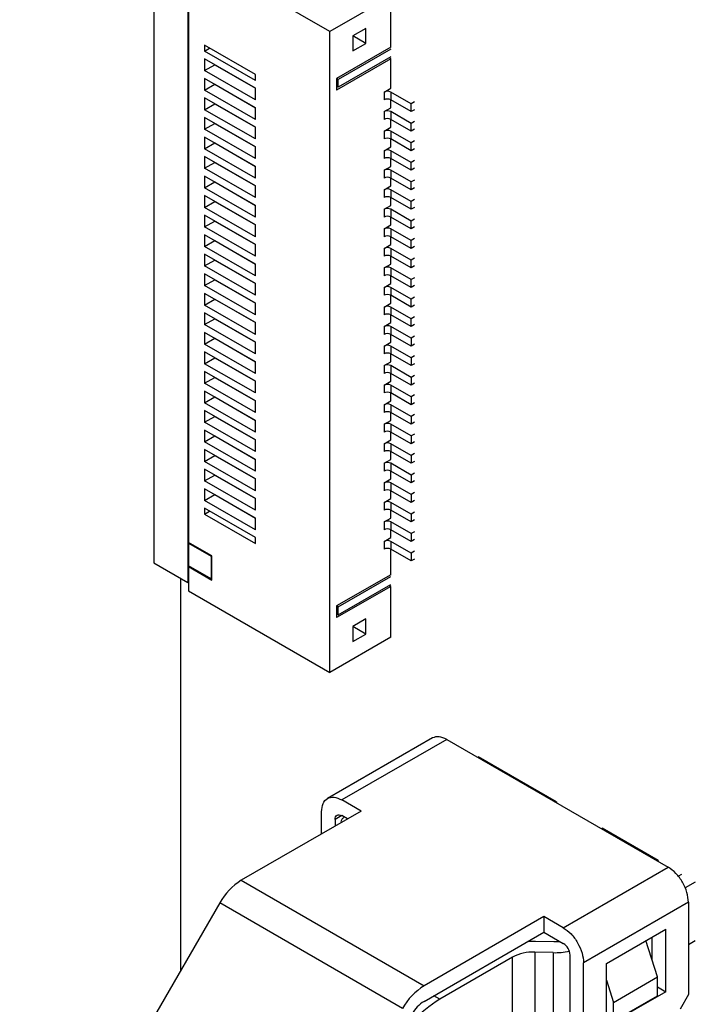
# Model space of a CAD drawing. Header units: millimetres. Extents: x 3 to 207, y 3 to 294.
# Tile 25 of 94: x 152 to 159, y 97 to 107. Entities that reach past the tile are written whole.
import ezdxf

# ---------------------------------------------------------------- set-up
doc = ezdxf.new("R2010")
doc.units = ezdxf.units.MM
doc.layers.add('几何体', color=7, linetype='Continuous')

msp = doc.modelspace()

# ---------------------------------------------------------------- linework, layer by layer
at = {"layer": '几何体'}
for p, q in [((153.4666, 108.2256), (153.4666, 101.6933)), ((155.3051, 107.246), (153.8281, 108.0986)), ((153.821, 108.021), (153.821, 101.4887)), ((155.9415, 107.6134), (155.3051, 107.246)), ((155.9415, 107.0826), (155.9415, 107.6134)), ((153.8281, 107.5928), (153.8281, 101.9088)), ((155.3051, 100.5503), (155.3051, 107.246)), ((155.6809, 107.2792), (155.5447, 107.2006)), ((155.5447, 107.2006), (155.5447, 107.0433)), ((155.6809, 107.1219), (155.5447, 107.2006)), ((155.6809, 107.1219), (155.6809, 107.2792)), ((153.9969, 107.103), (153.9969, 107.0417)), ((154.5273, 106.7968), (153.9969, 107.103)), ((155.5447, 107.0433), (155.6809, 107.1219)), ((153.9969, 107.0417), (154.05, 107.0723)), ((154.5273, 106.7356), (153.9969, 107.0417)), ((155.9415, 107.0826), (155.3758, 106.756)), ((155.9415, 107.0622), (155.3935, 106.7458)), ((154.5273, 106.6539), (153.9969, 106.9601)), ((153.9969, 106.9601), (153.9969, 106.8376)), ((153.9969, 106.8376), (154.103, 106.8988)), ((154.103, 106.8988), (154.5273, 106.6539)), ((155.9415, 106.9601), (155.3758, 106.6336)), ((155.9415, 106.9805), (155.3935, 106.6642)), ((155.9415, 106.9601), (155.9238, 106.9703)), ((155.9415, 106.6539), (155.9415, 106.9601)), ((154.5273, 106.5314), (153.9969, 106.8376)), ((154.1737, 106.858), (154.1737, 106.858)), ((154.5273, 106.7356), (154.5273, 106.7968)), ((154.5273, 106.4498), (153.9969, 106.7559)), ((153.9969, 106.7559), (153.9969, 106.6334)), ((153.9969, 106.6334), (154.103, 106.6947)), ((154.103, 106.6947), (154.5273, 106.4497)), ((155.3758, 106.756), (155.3758, 106.6336)), ((155.3935, 106.7458), (155.3758, 106.756)), ((155.3935, 106.6642), (155.3935, 106.7458)), ((154.5273, 106.3273), (153.9969, 106.6334)), ((154.1737, 106.6539), (154.1737, 106.6539)), ((154.5273, 106.5314), (154.5273, 106.6539)), ((155.3935, 106.6642), (155.3758, 106.6744)), ((155.8708, 106.6131), (155.9415, 106.6539)), ((155.8708, 106.6131), (155.8708, 106.5314)), ((156.1536, 106.4906), (155.9415, 106.6131)), ((155.9415, 106.6131), (155.9415, 106.5314)), ((154.5273, 106.2456), (153.9969, 106.5518)), ((153.9969, 106.5518), (153.9969, 106.4293)), ((153.9969, 106.4293), (154.103, 106.4905)), ((154.103, 106.4905), (154.5273, 106.2456)), ((155.9415, 106.4498), (155.9415, 106.5314)), ((156.1536, 106.409), (155.9415, 106.5314)), ((156.189, 106.511), (156.1536, 106.4906)), ((156.1536, 106.409), (156.1536, 106.4906)), ((154.5273, 106.1232), (153.9969, 106.4293)), ((154.1737, 106.4497), (154.1737, 106.4497)), ((154.5273, 106.3273), (154.5273, 106.4498)), ((155.8708, 106.409), (155.9415, 106.4498)), ((155.8708, 106.409), (155.8708, 106.3273)), ((156.1536, 106.2865), (155.9415, 106.409)), ((155.9415, 106.409), (155.9415, 106.3273)), ((156.189, 106.4294), (156.1536, 106.409)), ((154.5273, 106.0415), (153.9969, 106.3477)), ((153.9969, 106.3477), (153.9969, 106.2252)), ((153.9969, 106.2252), (154.103, 106.2864)), ((154.103, 106.2864), (154.5273, 106.0415)), ((155.9415, 106.2456), (155.9415, 106.3273)), ((156.1536, 106.2048), (155.9415, 106.3273)), ((156.189, 106.3069), (156.1536, 106.2865)), ((156.1536, 106.2048), (156.1536, 106.2865)), ((154.5273, 105.919), (153.9969, 106.2252)), ((154.1737, 106.2456), (154.1737, 106.2456)), ((154.5273, 106.1232), (154.5273, 106.2456)), ((155.8708, 106.2048), (155.9415, 106.2456)), ((155.8708, 106.2048), (155.8708, 106.1232)), ((156.1536, 106.0824), (155.9415, 106.2048)), ((155.9415, 106.2048), (155.9415, 106.1232)), ((156.189, 106.2253), (156.1536, 106.2048)), ((154.5273, 105.8374), (153.9969, 106.1435)), ((153.9969, 106.1435), (153.9969, 106.021)), ((153.9969, 106.021), (154.103, 106.0823)), ((154.103, 106.0823), (154.5273, 105.8373)), ((155.9415, 106.0415), (155.9415, 106.1232)), ((156.1536, 106.0007), (155.9415, 106.1232)), ((156.189, 106.1028), (156.1536, 106.0824)), ((156.1536, 106.0007), (156.1536, 106.0824)), ((154.5273, 105.7149), (153.9969, 106.021)), ((154.1737, 106.0415), (154.1737, 106.0414)), ((154.5273, 105.919), (154.5273, 106.0415)), ((155.8708, 106.0007), (155.9415, 106.0415)), ((155.8708, 106.0007), (155.8708, 105.919)), ((156.1536, 105.8782), (155.9415, 106.0007)), ((155.9415, 106.0007), (155.9415, 105.919)), ((156.189, 106.0211), (156.1536, 106.0007)), ((154.5273, 105.6332), (153.9969, 105.9394)), ((153.9969, 105.9394), (153.9969, 105.8169)), ((153.9969, 105.8169), (154.103, 105.8781)), ((154.103, 105.8781), (154.5273, 105.6332)), ((155.9415, 105.8374), (155.9415, 105.919)), ((156.1536, 105.7966), (155.9415, 105.919)), ((156.189, 105.8986), (156.1536, 105.8782)), ((156.1536, 105.7966), (156.1536, 105.8782)), ((154.5273, 105.5107), (153.9969, 105.8169)), ((154.1737, 105.8373), (154.1737, 105.8373)), ((154.5273, 105.7149), (154.5273, 105.8374)), ((155.8708, 105.7966), (155.9415, 105.8374)), ((155.8708, 105.7966), (155.8708, 105.7149)), ((156.1536, 105.6741), (155.9415, 105.7966)), ((155.9415, 105.7966), (155.9415, 105.7149)), ((156.189, 105.817), (156.1536, 105.7966)), ((154.5273, 105.4291), (153.9969, 105.7352)), ((153.9969, 105.7352), (153.9969, 105.6128)), ((153.9969, 105.6128), (154.103, 105.674)), ((154.103, 105.674), (154.5273, 105.4291)), ((155.9415, 105.6332), (155.9415, 105.7149)), ((156.1536, 105.5924), (155.9415, 105.7149)), ((156.189, 105.6945), (156.1536, 105.6741)), ((156.1536, 105.5924), (156.1536, 105.6741)), ((154.5273, 105.3066), (153.9969, 105.6128)), ((154.1737, 105.6332), (154.1737, 105.6332)), ((154.5273, 105.5107), (154.5273, 105.6332)), ((155.8708, 105.5924), (155.9415, 105.6332)), ((155.8708, 105.5924), (155.8708, 105.5108)), ((156.1536, 105.47), (155.9415, 105.5924)), ((155.9415, 105.5924), (155.9415, 105.5108)), ((156.189, 105.6129), (156.1536, 105.5924)), ((154.5273, 105.225), (153.9969, 105.5311)), ((153.9969, 105.5311), (153.9969, 105.4086)), ((153.9969, 105.4086), (154.103, 105.4699)), ((154.103, 105.4699), (154.5273, 105.2249)), ((155.9415, 105.4291), (155.9415, 105.5108)), ((156.1536, 105.3883), (155.9415, 105.5108)), ((156.189, 105.4904), (156.1536, 105.47)), ((156.1536, 105.3883), (156.1536, 105.47)), ((154.5273, 105.1025), (153.9969, 105.4086)), ((154.1737, 105.4291), (154.1737, 105.429)), ((154.5273, 105.3066), (154.5273, 105.4291)), ((155.8708, 105.3883), (155.9415, 105.4291)), ((155.8708, 105.3883), (155.8708, 105.3066)), ((156.1536, 105.2658), (155.9415, 105.3883)), ((155.9415, 105.3883), (155.9415, 105.3066)), ((156.189, 105.4087), (156.1536, 105.3883)), ((154.5273, 105.0208), (153.9969, 105.327)), ((153.9969, 105.327), (153.9969, 105.2045)), ((153.9969, 105.2045), (154.103, 105.2657)), ((154.103, 105.2657), (154.5273, 105.0208)), ((155.9415, 105.225), (155.9415, 105.3066)), ((156.1536, 105.1842), (155.9415, 105.3066)), ((156.189, 105.2862), (156.1536, 105.2658)), ((156.1536, 105.1842), (156.1536, 105.2658)), ((154.5273, 104.8983), (153.9969, 105.2045)), ((154.1737, 105.2249), (154.1737, 105.2249)), ((154.5273, 105.1025), (154.5273, 105.225)), ((155.8708, 105.1842), (155.9415, 105.225)), ((155.8708, 105.1842), (155.8708, 105.1025)), ((156.1536, 105.0617), (155.9415, 105.1842)), ((155.9415, 105.1842), (155.9415, 105.1025)), ((156.189, 105.2046), (156.1536, 105.1842)), ((154.5273, 104.8167), (153.9969, 105.1228)), ((153.9969, 105.1228), (153.9969, 105.0004)), ((153.9969, 105.0004), (154.103, 105.0616)), ((154.103, 105.0616), (154.5273, 104.8167)), ((155.9415, 105.0208), (155.9415, 105.1025)), ((156.1536, 104.98), (155.9415, 105.1025)), ((156.189, 105.0821), (156.1536, 105.0617)), ((156.1536, 104.98), (156.1536, 105.0617)), ((154.5273, 104.6942), (153.9969, 105.0004)), ((154.1737, 105.0208), (154.1737, 105.0208)), ((154.5273, 104.8983), (154.5273, 105.0208)), ((155.8708, 104.98), (155.9415, 105.0208)), ((155.8708, 104.98), (155.8708, 104.8984)), ((156.1536, 104.8576), (155.9415, 104.98)), ((155.9415, 104.98), (155.9415, 104.8984)), ((156.189, 105.0004), (156.1536, 104.98)), ((154.5273, 104.6126), (153.9969, 104.9187)), ((153.9969, 104.9187), (153.9969, 104.7962)), ((153.9969, 104.7962), (154.103, 104.8575)), ((154.103, 104.8575), (154.5273, 104.6125)), ((155.9415, 104.8167), (155.9415, 104.8984)), ((156.1536, 104.7759), (155.9415, 104.8984)), ((156.189, 104.878), (156.1536, 104.8576)), ((156.1536, 104.7759), (156.1536, 104.8576)), ((154.5273, 104.4901), (153.9969, 104.7962)), ((154.1737, 104.8167), (154.1737, 104.8166)), ((154.5273, 104.6942), (154.5273, 104.8167)), ((155.8708, 104.7759), (155.9415, 104.8167)), ((155.8708, 104.7759), (155.8708, 104.6942)), ((156.1536, 104.6534), (155.9415, 104.7759)), ((155.9415, 104.7759), (155.9415, 104.6942)), ((156.189, 104.7963), (156.1536, 104.7759)), ((154.5273, 104.4084), (153.9969, 104.7146)), ((153.9969, 104.7146), (153.9969, 104.5921)), ((153.9969, 104.5921), (154.103, 104.6533)), ((154.103, 104.6533), (154.5273, 104.4084)), ((155.9415, 104.6126), (155.9415, 104.6942)), ((156.1536, 104.5718), (155.9415, 104.6942)), ((156.189, 104.6738), (156.1536, 104.6534)), ((156.1536, 104.5718), (156.1536, 104.6534)), ((154.5273, 104.2859), (153.9969, 104.5921)), ((154.1737, 104.6125), (154.1737, 104.6125)), ((154.5273, 104.4901), (154.5273, 104.6126)), ((155.8708, 104.5717), (155.9415, 104.6126)), ((155.8708, 104.5717), (155.8708, 104.4901)), ((156.1536, 104.4493), (155.9415, 104.5717)), ((155.9415, 104.5717), (155.9415, 104.4901)), ((156.189, 104.5922), (156.1536, 104.5718)), ((153.9969, 104.5104), (153.9969, 104.388)), ((154.5273, 104.2043), (153.9969, 104.5104)), ((153.9969, 104.388), (154.103, 104.4492)), ((154.103, 104.4492), (154.5273, 104.2043)), ((155.9415, 104.4084), (155.9415, 104.4901)), ((156.1536, 104.3676), (155.9415, 104.4901)), ((156.189, 104.4697), (156.1536, 104.4493)), ((156.1536, 104.3676), (156.1536, 104.4493)), ((154.5273, 104.0818), (153.9969, 104.388)), ((154.1737, 104.4084), (154.1737, 104.4084)), ((154.5273, 104.2859), (154.5273, 104.4084)), ((155.8708, 104.3676), (155.9415, 104.4084)), ((155.8708, 104.3676), (155.8708, 104.286)), ((156.1536, 104.2451), (155.9415, 104.3676)), ((155.9415, 104.3676), (155.9415, 104.286)), ((156.189, 104.388), (156.1536, 104.3676)), ((153.9969, 104.3063), (153.9969, 104.1838)), ((154.5273, 104.0001), (153.9969, 104.3063)), ((153.9969, 104.1838), (154.103, 104.245)), ((154.103, 104.245), (154.5273, 104.0001)), ((155.9415, 104.2043), (155.9415, 104.286)), ((156.1536, 104.1635), (155.9415, 104.286)), ((156.189, 104.2656), (156.1536, 104.2451)), ((156.1536, 104.1635), (156.1536, 104.2451)), ((154.5273, 103.8777), (153.9969, 104.1838)), ((154.1737, 104.2042), (154.1737, 104.2042)), ((154.5273, 104.0818), (154.5273, 104.2043)), ((155.8708, 104.1635), (155.9415, 104.2043)), ((155.8708, 104.1635), (155.8708, 104.0818)), ((156.1536, 104.041), (155.9415, 104.1635)), ((155.9415, 104.1635), (155.9415, 104.0818)), ((156.189, 104.1839), (156.1536, 104.1635)), ((153.9969, 104.1022), (153.9969, 103.9797)), ((154.5273, 103.796), (153.9969, 104.1022)), ((153.9969, 103.9797), (154.103, 104.0409)), ((154.103, 104.0409), (154.5273, 103.796)), ((155.9415, 104.0002), (155.9415, 104.0818)), ((156.1536, 103.9594), (155.9415, 104.0818)), ((156.189, 104.0614), (156.1536, 104.041)), ((156.1536, 104.041), (156.1536, 103.9594)), ((154.5273, 103.6735), (153.9969, 103.9797)), ((154.1737, 104.0001), (154.1737, 104.0001)), ((154.5273, 103.8777), (154.5273, 104.0001)), ((155.8708, 103.9593), (155.9415, 104.0002)), ((155.8708, 103.9593), (155.8708, 103.8777)), ((156.1536, 103.8369), (155.9415, 103.9593)), ((155.9415, 103.9593), (155.9415, 103.8777)), ((156.189, 103.9798), (156.1536, 103.9594)), ((153.9969, 103.898), (153.9969, 103.7755)), ((154.5273, 103.5919), (153.9969, 103.898)), ((153.9969, 103.7755), (154.103, 103.8368)), ((154.103, 103.8368), (154.5273, 103.5919)), ((155.9415, 103.796), (155.9415, 103.8777)), ((156.1536, 103.7552), (155.9415, 103.8777)), ((156.189, 103.8573), (156.1536, 103.8369)), ((156.1536, 103.8369), (156.1536, 103.7552)), ((154.5273, 103.4694), (153.9969, 103.7755)), ((154.1737, 103.796), (154.1737, 103.796)), ((154.5273, 103.6735), (154.5273, 103.796)), ((155.8708, 103.7552), (155.9415, 103.796)), ((155.8708, 103.7552), (155.8708, 103.6736)), ((156.1536, 103.6327), (155.9415, 103.7552)), ((155.9415, 103.7552), (155.9415, 103.6736)), ((156.189, 103.7756), (156.1536, 103.7552)), ((153.9969, 103.6939), (153.9969, 103.5714)), ((154.5273, 103.3877), (153.9969, 103.6939)), ((153.9969, 103.5714), (154.103, 103.6326)), ((154.103, 103.6326), (154.5273, 103.3877)), ((155.9415, 103.5919), (155.9415, 103.6736)), ((156.1536, 103.5511), (155.9415, 103.6736)), ((156.189, 103.6532), (156.1536, 103.6327)), ((156.1536, 103.6327), (156.1536, 103.5511)), ((154.5273, 103.2653), (153.9969, 103.5714)), ((154.1737, 103.5918), (154.1737, 103.5918)), ((154.5273, 103.4694), (154.5273, 103.5919)), ((155.8708, 103.5511), (155.9415, 103.5919)), ((155.8708, 103.5511), (155.8708, 103.4694)), ((156.1536, 103.4286), (155.9415, 103.5511)), ((155.9415, 103.5511), (155.9415, 103.4694)), ((156.189, 103.5715), (156.1536, 103.5511)), ((153.9969, 103.4898), (153.9969, 103.3673)), ((154.5273, 103.1836), (153.9969, 103.4898)), ((153.9969, 103.3673), (154.103, 103.4285)), ((154.103, 103.4285), (154.5273, 103.1836)), ((155.9415, 103.3878), (155.9415, 103.4694)), ((156.1536, 103.347), (155.9415, 103.4694)), ((156.189, 103.449), (156.1536, 103.4286)), ((156.1536, 103.4286), (156.1536, 103.347)), ((154.5273, 103.0611), (153.9969, 103.3673)), ((154.1737, 103.3877), (154.1737, 103.3877)), ((154.5273, 103.2653), (154.5273, 103.3877)), ((155.8708, 103.3469), (155.9415, 103.3878)), ((155.8708, 103.3469), (155.8708, 103.2653)), ((156.1536, 103.2245), (155.9415, 103.3469)), ((155.9415, 103.3469), (155.9415, 103.2653)), ((156.189, 103.3674), (156.1536, 103.347)), ((153.9969, 103.2856), (153.9969, 103.1631)), ((154.5273, 102.9795), (153.9969, 103.2856)), ((153.9969, 103.1631), (154.103, 103.2244)), ((154.103, 103.2244), (154.5273, 102.9795)), ((155.9415, 103.1836), (155.9415, 103.2653)), ((156.1536, 103.1428), (155.9415, 103.2653)), ((156.189, 103.2449), (156.1536, 103.2245)), ((156.1536, 103.2245), (156.1536, 103.1428)), ((154.5273, 102.857), (153.9969, 103.1631)), ((154.1737, 103.1836), (154.1737, 103.1836)), ((154.5273, 103.0611), (154.5273, 103.1836)), ((155.8708, 103.1428), (155.9415, 103.1836)), ((155.8708, 103.1428), (155.8708, 103.0611)), ((156.1536, 103.0203), (155.9415, 103.1428)), ((155.9415, 103.1428), (155.9415, 103.0611)), ((156.189, 103.1632), (156.1536, 103.1428)), ((153.9969, 103.0815), (153.9969, 102.959)), ((154.5273, 102.7753), (153.9969, 103.0815)), ((153.9969, 102.959), (154.103, 103.0202)), ((154.103, 103.0202), (154.5273, 102.7753)), ((155.9415, 102.9795), (155.9415, 103.0611)), ((156.1536, 102.9387), (155.9415, 103.0611)), ((156.189, 103.0407), (156.1536, 103.0203)), ((156.1536, 103.0203), (156.1536, 102.9387)), ((154.5273, 102.6529), (153.9969, 102.959)), ((154.1737, 102.9794), (154.1737, 102.9794)), ((154.5273, 102.857), (154.5273, 102.9795)), ((155.8708, 102.9387), (155.9415, 102.9795)), ((155.8708, 102.9387), (155.8708, 102.857)), ((156.1536, 102.8162), (155.9415, 102.9387)), ((155.9415, 102.9387), (155.9415, 102.857)), ((156.189, 102.9591), (156.1536, 102.9387)), ((153.9969, 102.8774), (153.9969, 102.7549)), ((154.5273, 102.5712), (153.9969, 102.8774)), ((153.9969, 102.7549), (154.103, 102.8161)), ((154.103, 102.8161), (154.5273, 102.5712)), ((154.1737, 102.7753), (154.1737, 102.7753)), ((154.5273, 102.6529), (154.5273, 102.7753)), ((155.8708, 102.7345), (155.9415, 102.7753)), ((155.9415, 102.7753), (155.9415, 102.857)), ((156.1536, 102.7345), (155.9415, 102.857)), ((156.189, 102.8366), (156.1536, 102.8162)), ((156.1536, 102.8162), (156.1536, 102.7345)), ((154.5273, 102.4487), (153.9969, 102.7549)), ((153.9969, 102.6732), (153.9969, 102.5507)), ((154.5273, 102.3671), (153.9969, 102.6732)), ((155.8708, 102.7345), (155.8708, 102.6529)), ((156.1536, 102.6121), (155.9415, 102.7345)), ((155.9415, 102.7345), (155.9415, 102.6529)), ((156.189, 102.755), (156.1536, 102.7345)), ((153.9969, 102.5507), (154.103, 102.612)), ((154.103, 102.612), (154.5273, 102.367)), ((154.1737, 102.5712), (154.1737, 102.5711)), ((154.5273, 102.4487), (154.5273, 102.5712)), ((155.8708, 102.5304), (155.9415, 102.5712)), ((155.9415, 102.5712), (155.9415, 102.6529)), ((156.1536, 102.5304), (155.9415, 102.6529)), ((156.189, 102.6325), (156.1536, 102.6121)), ((156.1536, 102.6121), (156.1536, 102.5304)), ((154.5273, 102.2446), (153.9969, 102.5507)), ((153.9969, 102.4691), (153.9969, 102.3466)), ((154.5273, 102.1629), (153.9969, 102.4691)), ((155.8708, 102.5304), (155.8708, 102.4487)), ((156.1536, 102.4079), (155.9415, 102.5304)), ((155.9415, 102.5304), (155.9415, 102.4487)), ((156.189, 102.5508), (156.1536, 102.5304)), ((153.9969, 102.3466), (154.103, 102.4078)), ((154.103, 102.4078), (154.5273, 102.1629)), ((154.1737, 102.367), (154.1737, 102.367)), ((154.5273, 102.2446), (154.5273, 102.3671)), ((155.8708, 102.3263), (155.9415, 102.3671)), ((155.9415, 102.3671), (155.9415, 102.4487)), ((156.1536, 102.3263), (155.9415, 102.4487)), ((156.189, 102.4283), (156.1536, 102.4079)), ((156.1536, 102.4079), (156.1536, 102.3263)), ((154.5273, 102.0404), (153.9969, 102.3466)), ((154.5273, 101.9588), (153.9969, 102.2649)), ((153.9969, 102.2649), (153.9969, 102.2037)), ((155.8708, 102.3263), (155.8708, 102.2446)), ((156.1536, 102.2038), (155.9415, 102.3263)), ((155.9415, 102.3263), (155.9415, 102.2446)), ((156.189, 102.3467), (156.1536, 102.3263)), ((153.9969, 102.2037), (154.05, 102.2343)), ((153.9969, 102.2037), (154.5273, 101.8976)), ((154.5273, 102.0404), (154.5273, 102.1629)), ((155.8708, 102.1221), (155.9415, 102.1629)), ((155.9415, 102.1629), (155.9415, 102.2446)), ((156.1536, 102.1221), (155.9415, 102.2446)), ((156.189, 102.2242), (156.1536, 102.2038)), ((156.1536, 102.2038), (156.1536, 102.1221)), ((155.8708, 102.1221), (155.8708, 102.0405)), ((156.1536, 101.9997), (155.9415, 102.1221)), ((155.9415, 102.1221), (155.9415, 102.0405)), ((156.189, 102.1426), (156.1536, 102.1221)), ((154.5273, 101.8976), (154.5273, 101.9588)), ((155.8708, 101.918), (155.9415, 101.9588)), ((155.9415, 101.9588), (155.9415, 102.0405)), ((156.1536, 101.918), (155.9415, 102.0405)), ((156.189, 102.0201), (156.1536, 101.9997)), ((156.1536, 101.9997), (156.1536, 101.918)), ((154.0734, 101.7672), (153.8281, 101.9088)), ((153.8352, 101.9047), (153.8281, 101.9006)), ((153.8281, 101.9006), (154.0663, 101.7631)), ((153.8281, 101.9006), (153.8281, 101.6643)), ((155.8708, 101.918), (155.8708, 101.8363)), ((156.1536, 101.7955), (155.9415, 101.918)), ((155.9415, 101.918), (155.9415, 101.8363)), ((156.189, 101.9384), (156.1536, 101.918)), ((154.0663, 101.7631), (154.0734, 101.7672)), ((154.0663, 101.7631), (154.0663, 101.5267)), ((154.0734, 101.5145), (154.0734, 101.7672)), ((155.9415, 101.571), (155.9415, 101.8363)), ((156.1536, 101.7139), (155.9415, 101.8363)), ((156.189, 101.8159), (156.1536, 101.7955)), ((156.1536, 101.7955), (156.1536, 101.7139)), ((153.4666, 101.6933), (153.821, 101.4887)), ((154.0663, 101.5267), (153.8281, 101.6643)), ((153.8352, 101.6602), (153.8281, 101.6561)), ((153.8281, 101.6561), (153.8281, 101.403)), ((153.8281, 101.6561), (154.0734, 101.5145)), ((156.189, 101.7343), (156.1536, 101.7139)), ((155.9415, 101.571), (155.3758, 101.2444)), ((155.3935, 101.2342), (155.9415, 101.5505)), ((153.7438, 101.5333), (153.7438, 97.4275)), ((153.8281, 101.4928), (153.821, 101.4887)), ((154.0663, 101.5267), (154.0734, 101.5308)), ((155.9415, 101.4485), (155.3758, 101.1219)), ((155.3935, 101.1525), (155.9415, 101.4689)), ((155.9415, 101.4485), (155.9238, 101.4587)), ((155.9415, 100.9177), (155.9415, 101.4485)), ((153.8281, 101.403), (155.3051, 100.5503)), ((155.3758, 101.2444), (155.3758, 101.1219)), ((155.3935, 101.2342), (155.3758, 101.2444)), ((155.3935, 101.1525), (155.3935, 101.2342)), ((155.3935, 101.1525), (155.3758, 101.1627)), ((155.6809, 101.1083), (155.5447, 101.0297)), ((155.5447, 101.0297), (155.5447, 100.8724)), ((155.6809, 100.951), (155.5447, 101.0297)), ((155.6809, 100.951), (155.6809, 101.1083)), ((155.5447, 100.8724), (155.6809, 100.951)), ((155.9415, 100.9177), (155.3051, 100.5503)), ((156.3766, 99.8646), (155.2805, 99.2319)), ((156.5265, 99.8497), (155.4305, 99.217)), ((156.5265, 99.8497), (158.8388, 98.5149)), ((156.8518, 99.6619), (156.8589, 99.666)), ((157.1948, 99.4721), (156.8589, 99.666)), ((157.6721, 99.1966), (157.1948, 99.4721)), ((155.6321, 99.1007), (155.4305, 99.217)), ((157.665, 99.1925), (157.6721, 99.1966)), ((157.6721, 99.1966), (157.6721, 99.1884)), ((155.6321, 99.1007), (154.3806, 98.3782)), ((155.2184, 98.8619), (155.2184, 99.0945)), ((155.4305, 99.0537), (155.3598, 99.0129)), ((155.3598, 99.0129), (155.3598, 98.9435)), ((155.4906, 99.019), (155.4305, 99.0537)), ((158.1494, 98.921), (158.1423, 98.917)), ((158.7327, 98.5843), (158.1494, 98.921)), ((158.7257, 98.5802), (158.7327, 98.5843)), ((158.7327, 98.5843), (158.7327, 98.5761)), ((157.7428, 97.8822), (158.8388, 98.5149)), ((154.3806, 98.3782), (156.2898, 97.2761)), ((158.9422, 98.4194), (158.9802, 98.4414)), ((159.1216, 98.3598), (159.0143, 98.2978)), ((159.0509, 98.1475), (157.9549, 97.5148)), ((159.0509, 98.1475), (159.0509, 97.184)), ((154.1556, 98.1407), (152.0663, 94.5219)), ((156.0648, 97.0386), (154.1556, 98.1407)), ((157.5412, 97.9985), (156.2898, 97.2761)), ((157.5412, 97.9985), (157.5412, 97.8352)), ((157.7428, 97.8822), (157.5412, 97.9985)), ((158.1935, 97.5096), (158.8123, 97.8668)), ((158.8123, 97.2136), (158.8123, 97.8668)), ((156.2898, 97.1128), (157.5412, 97.8352)), ((157.4529, 97.742), (157.6456, 97.7371)), ((157.5412, 97.8352), (157.7428, 97.7189)), ((158.7256, 97.3677), (158.606, 97.7477)), ((158.6708, 97.5417), (158.6708, 97.7852)), ((159.0509, 97.7065), (159.1216, 97.7473)), ((157.2142, 97.575), (156.4535, 97.1358)), ((157.2142, 95.2704), (157.2142, 97.575)), ((157.6369, 97.6218), (157.4442, 97.6266)), ((157.4442, 97.6266), (157.4442, 95.4031)), ((157.6369, 97.6218), (157.6369, 95.5144)), ((157.8135, 96.6329), (157.8135, 97.5964)), ((157.9549, 96.5513), (157.9549, 97.5148)), ((158.1935, 96.8564), (158.1935, 97.5096)), ((158.1935, 97.3325), (158.266, 97.1024)), ((158.266, 97.1024), (158.7256, 97.3677)), ((158.7256, 97.1717), (158.7256, 97.3677)), ((158.7256, 97.2636), (158.8123, 97.2136)), ((156.4535, 97.1358), (156.3916, 97.1716)), ((158.8123, 97.2136), (158.1935, 96.8564)), ((158.266, 96.9064), (158.7256, 97.1717)), ((159.0509, 97.184), (158.9625, 97.0309)), ((158.266, 96.9064), (158.266, 97.1024))]:
    msp.add_line(p, q, dxfattribs=at)
at = {"layer": '几何体', "flags": 128}
msp.add_lwpolyline([(157.3773, 97.7406), (157.4004, 97.7417), (157.4529, 97.742)], dxfattribs=at)
at = {"layer": '几何体'}
for centre, radius, start, end in [((155.9061, 106.5449), 0.0769, 62.60967, 117.39033), ((155.9061, 106.4632), 0.0769, 62.60967, 117.39033), ((155.9061, 106.3407), 0.0769, 62.60967, 117.39033), ((155.9061, 106.2591), 0.0769, 62.60967, 117.39033), ((155.9061, 106.1366), 0.0769, 62.60967, 117.39033), ((155.9061, 106.0549), 0.0769, 62.60967, 117.39033), ((155.9061, 105.9325), 0.0769, 62.60967, 117.39033), ((155.9061, 105.8508), 0.0769, 62.60967, 117.39033), ((155.9061, 105.7283), 0.0769, 62.60967, 117.39033), ((155.9061, 105.6467), 0.0769, 62.60967, 117.39033), ((155.9061, 105.5242), 0.0769, 62.60967, 117.39033), ((155.9061, 105.4425), 0.0769, 62.60967, 117.39033), ((155.9061, 105.3201), 0.0769, 62.60967, 117.39033), ((155.9061, 105.2384), 0.0769, 62.60967, 117.39033), ((155.9061, 105.1159), 0.0769, 62.60967, 117.39033), ((155.9061, 105.0343), 0.0769, 62.60967, 117.39033), ((155.9061, 104.9118), 0.0769, 62.60967, 117.39033), ((155.9061, 104.8301), 0.0769, 62.60967, 117.39033), ((155.9061, 104.7076), 0.0769, 62.60967, 117.39033), ((155.9061, 104.626), 0.0769, 62.60967, 117.39033), ((155.9061, 104.5035), 0.0769, 62.60967, 117.39033), ((155.9061, 104.4219), 0.0769, 62.60967, 117.39033), ((155.9061, 104.2994), 0.0769, 62.60967, 117.39033), ((155.9061, 104.2177), 0.0769, 62.60967, 117.39033), ((155.9061, 104.0952), 0.0769, 62.60967, 117.39033), ((155.9061, 104.0136), 0.0769, 62.60967, 117.39033), ((155.9061, 103.8911), 0.0769, 62.60967, 117.39033), ((155.9061, 103.8095), 0.0769, 62.60967, 117.39033), ((155.9061, 103.687), 0.0769, 62.60967, 117.39033), ((155.9061, 103.6053), 0.0769, 62.60967, 117.39033), ((155.9061, 103.4828), 0.0769, 62.60967, 117.39033), ((155.9061, 103.4012), 0.0769, 62.60967, 117.39033), ((155.9061, 103.2787), 0.0769, 62.60967, 117.39033), ((155.9061, 103.197), 0.0769, 62.60967, 117.39033), ((155.9061, 103.0746), 0.0769, 62.60967, 117.39033), ((155.9061, 102.9929), 0.0769, 62.60967, 117.39033), ((155.9061, 102.8704), 0.0769, 62.60967, 117.39033), ((155.9061, 102.7888), 0.0769, 62.60967, 117.39033), ((155.9061, 102.6663), 0.0769, 62.60967, 117.39033), ((155.9061, 102.5846), 0.0769, 62.60967, 117.39033), ((155.9061, 102.4622), 0.0769, 62.60967, 117.39033), ((155.9061, 102.3805), 0.0769, 62.60967, 117.39033), ((155.9061, 102.258), 0.0769, 62.60967, 117.39033), ((155.9061, 102.1764), 0.0769, 62.60967, 117.39033), ((155.9061, 102.0539), 0.0769, 62.60967, 117.39033), ((155.9061, 101.9722), 0.0769, 62.60967, 117.39033), ((155.9061, 101.8498), 0.0769, 62.60967, 117.39033), ((155.9061, 101.7681), 0.0769, 62.60967, 117.39033), ((154.7242, 97.8274), 0.6492, 121.95467, 151.14439), ((157.6565, 98.1653), 0.4283, 268.53661, 276.67929), ((157.6572, 98.3774), 0.7559, 268.46229, 281.37667), ((157.66, 97.5894), 0.1537, 2.60548, 57.39452), ((157.4239, 97.1791), 0.448, 87.40295, 117.90933), ((156.6333, 96.7253), 0.6492, 121.95467, 151.14439), ((157.217, 95.9118), 1.4426, 121.95467, 151.14439), ((156.4806, 96.8068), 0.3607, 121.95467, 151.14439)]:
    msp.add_arc(centre, radius, start, end, dxfattribs=at)
for points, knots in [([(156.5265, 99.8497), (156.4985, 99.8626), (156.4423, 99.8883), (156.3985, 99.8725), (156.3766, 99.8646)], [0, 0, 0, 0, 0.5000511, 1, 1, 1, 1]), ([(155.4217, 98.9905), (155.425, 98.9993), (155.4316, 99.0167), (155.4471, 99.0321), (155.4547, 99.0397)], [0, 0, 0, 0, 0.5059979, 1, 1, 1, 1])]:
    msp.add_open_spline(points, degree=3, knots=knots, dxfattribs=at)
for points in [[(155.2184, 99.0945), (155.2216, 99.1248), (155.228, 99.1853), (155.277, 99.2379), (155.3471, 99.2541), (155.4027, 99.2294), (155.4305, 99.217)], [(155.3598, 99.0129), (155.3609, 99.023), (155.363, 99.0431), (155.3794, 99.0607), (155.4027, 99.0661), (155.4213, 99.0578), (155.4305, 99.0537)], [(159.0509, 98.1475), (159.0477, 98.1814), (159.0413, 98.2493), (158.9923, 98.3586), (158.9222, 98.4557), (158.8666, 98.4952), (158.8388, 98.5149)], [(157.7428, 97.8822), (157.7706, 97.8625), (157.8262, 97.823), (157.8963, 97.7259), (157.9453, 97.6166), (157.9517, 97.5487), (157.9549, 97.5148)]]:
    msp.add_open_spline(points, degree=3, dxfattribs=at)

doc.saveas('drawing.dxf')
